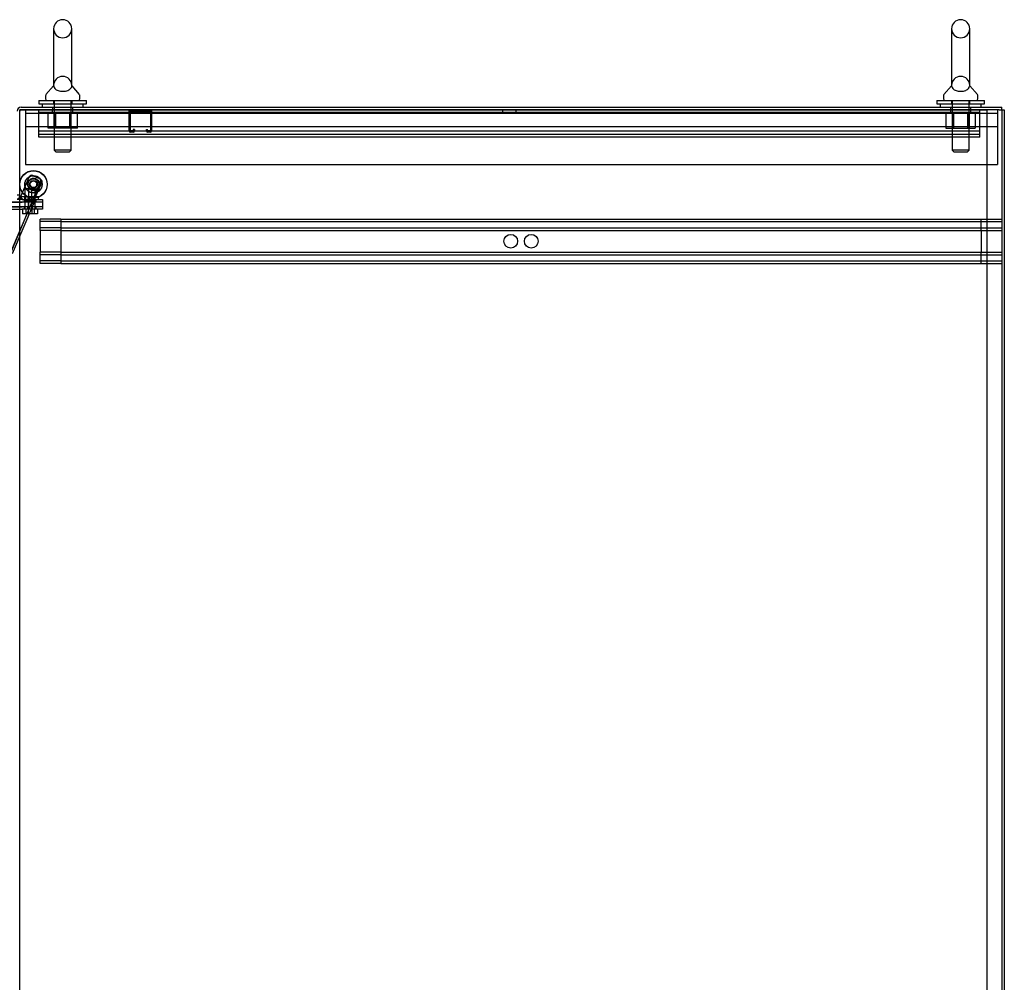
# Model space of a CAD drawing. Header units: inches. Extents: x 1 to 359, y -2 to 239.
# Tile 60 of 65: x 205 to 241, y 116 to 151. Entities that reach past the tile are written whole.
import ezdxf
from ezdxf.lldxf.tags import DXFTag

# ---------------------------------------------------------------- set-up
doc = ezdxf.new("R2010")
doc.units = ezdxf.units.IN
doc.header["$MEASUREMENT"] = 0
for name, color, linetype in [('COM53964-5', 7, 'Continuous'), ('COM56676-2', 7, 'Continuous'), ('COM70098', 7, 'Continuous'), ('COM70216', 7, 'Continuous'), ('COM70839-3', 7, 'Continuous'), ('COM71298-9', 7, 'Continuous'), ('COM71300-10', 7, 'Continuous'), ('COM71301-10', 7, 'Continuous'), ('Default', 7, 'Continuous'), ('GSK87756', 7, 'Continuous'), ('NTS18024', 7, 'Continuous'), ('NTS86070', 7, 'Continuous'), ('ROL87452', 7, 'Continuous'), ('RVT17786', 7, 'Continuous'), ('SCC180005', 7, 'Continuous'), ('SCS86414', 7, 'Continuous'), ('WAF25376', 7, 'Continuous'), ('WAF25377', 7, 'Continuous'), ('WAM254785', 7, 'Continuous')]:
    doc.layers.add(name, color=color, linetype=linetype)
tags = doc.linetypes.add('HIDDEN2', pattern=[0.1875, 0.125, -0.0625]).pattern_tags.tags
tags[6:7] = [DXFTag(74, 4), DXFTag(75, 0), DXFTag(340, '0'), DXFTag(46, 0.0), DXFTag(50, 0.0), DXFTag(44, 0.0), DXFTag(45, 0.0)]
tags[4:5] = [DXFTag(74, 4), DXFTag(75, 0), DXFTag(340, '0'), DXFTag(46, 0.0), DXFTag(50, 0.0), DXFTag(44, 0.0), DXFTag(45, 0.0)]

# ---------------------------------------------------------------- blocks, each defined once
blk = doc.blocks.new('SE4')
at = {"layer": 'COM53964-5', "color": 7, "linetype": 'HIDDEN2'}
for p, q in [((205.299, 147.321), (205.299, 147.459)), ((239.674, 147.364), (205.299, 147.364)), ((205.299, 146.597), (205.299, 147.321)), ((222.237, 147.459), (222.237, 147.364)), ((222.737, 147.364), (222.737, 147.459)), ((239.674, 147.321), (239.674, 147.459)), ((239.674, 146.597), (239.674, 147.321)), ((239.674, 146.68), (205.299, 146.68)), ((205.299, 146.459), (205.299, 146.597)), ((239.674, 146.554), (205.299, 146.554)), ((239.674, 146.459), (205.299, 146.459)), ((239.674, 146.459), (239.674, 146.597)), ((205.347, 143.33), (205.347, 143.468)), ((206.094, 143.468), (205.347, 143.468)), ((206.094, 143.373), (205.347, 143.373)), ((205.347, 143.192), (205.347, 143.33)), ((205.347, 143.054), (205.347, 143.192)), ((206.094, 143.468), (206.094, 143.33)), ((206.094, 143.468), (240.469, 143.468)), ((206.094, 143.373), (240.469, 143.373)), ((206.094, 143.33), (206.094, 141.981)), ((239.722, 143.33), (239.722, 143.468)), ((239.722, 143.192), (239.722, 143.33)), ((239.722, 143.054), (239.722, 143.192)), ((240.469, 143.461), (240.469, 143.33)), ((240.469, 143.33), (240.469, 141.981)), ((206.094, 143.149), (205.347, 143.149)), ((205.347, 143.054), (205.347, 142.257)), ((206.094, 143.054), (205.347, 143.054)), ((206.094, 143.149), (240.469, 143.149)), ((206.094, 143.054), (240.469, 143.054)), ((239.722, 143.054), (239.722, 142.257)), ((205.347, 142.119), (205.347, 142.257)), ((206.094, 142.257), (205.347, 142.257)), ((206.094, 142.162), (205.347, 142.162)), ((205.347, 141.981), (205.347, 142.119)), ((206.094, 142.257), (240.469, 142.257)), ((206.094, 142.162), (240.469, 142.162)), ((239.722, 142.119), (239.722, 142.257)), ((239.722, 141.981), (239.722, 142.119)), ((205.347, 141.843), (205.347, 141.981)), ((206.094, 141.938), (205.347, 141.938)), ((206.094, 141.843), (205.347, 141.843)), ((206.094, 141.981), (206.094, 141.843)), ((206.094, 141.938), (240.469, 141.938)), ((206.094, 141.843), (240.469, 141.843)), ((239.722, 141.843), (239.722, 141.981)), ((240.469, 141.981), (240.469, 141.85))]:
    blk.add_line(p, q, dxfattribs=at)
for centre in [(222.535, 142.656), (223.282, 142.656)]:
    blk.add_circle(centre, 0.25, dxfattribs=at)
at = {"layer": 'COM56676-2', "color": 7, "linetype": 'HIDDEN2'}
for p, q in [((204.814, 147.459), (204.814, 147.274)), ((204.814, 147.334), (240.314, 147.334)), ((204.814, 147.274), (204.814, 145.459)), ((205.783, 147.459), (205.783, 147.334)), ((206.533, 147.334), (206.533, 147.459)), ((238.595, 147.459), (238.595, 147.334)), ((239.345, 147.334), (239.345, 147.459)), ((240.314, 147.459), (240.314, 147.274)), ((240.314, 147.274), (240.314, 145.459)), ((240.314, 146.834), (204.814, 146.834)), ((204.814, 145.459), (240.314, 145.459))]:
    blk.add_line(p, q, dxfattribs=at)
at = {"layer": 'COM70098', "color": 7, "linetype": 'HIDDEN2'}
for p, q in [((203.537, 144.084), (204.686, 144.084)), ((203.537, 143.929), (204.686, 143.929)), ((204.686, 144.179), (205.436, 144.179)), ((205.436, 144.084), (204.686, 144.084)), ((204.686, 143.929), (205.436, 143.929)), ((204.756, 144.179), (204.756, 144.084)), ((204.756, 143.929), (204.756, 143.834)), ((204.881, 144.179), (204.881, 144.084)), ((204.881, 143.929), (204.881, 143.834)), ((205.069, 144.084), (205.069, 144.179)), ((205.069, 143.834), (205.069, 143.929)), ((205.194, 144.084), (205.194, 144.179)), ((205.194, 143.834), (205.194, 143.929)), ((205.436, 144.179), (205.436, 144.084)), ((205.436, 143.929), (205.436, 143.834)), ((203.537, 143.834), (204.686, 143.834)), ((205.436, 143.834), (204.686, 143.834))]:
    blk.add_line(p, q, dxfattribs=at)
at = {"layer": 'COM70216', "color": 7, "linetype": 'HIDDEN2'}
for p, q in [((208.599, 146.689), (208.599, 147.416)), ((208.639, 146.689), (208.639, 147.416)), ((208.642, 147.419), (209.369, 147.419)), ((209.372, 147.416), (209.372, 146.689)), ((209.412, 147.416), (209.412, 146.689)), ((208.744, 146.686), (208.642, 146.686)), ((208.744, 146.646), (208.642, 146.646)), ((208.747, 146.74), (208.747, 146.689)), ((208.787, 146.74), (208.747, 146.74)), ((208.787, 146.74), (208.787, 146.689)), ((209.224, 146.689), (209.224, 146.74)), ((209.224, 146.74), (209.264, 146.74)), ((209.264, 146.689), (209.264, 146.74)), ((209.369, 146.686), (209.267, 146.686)), ((209.369, 146.646), (209.267, 146.646))]:
    blk.add_line(p, q, dxfattribs=at)
for centre, radius, start, end in [((208.642, 147.416), 0.043, 90, 180), ((208.642, 147.416), 0.003, 90, 180), ((209.369, 147.416), 0.043, 0, 90), ((209.369, 147.416), 0.003, 0, 90), ((208.642, 146.689), 0.043, 180, 270), ((208.642, 146.689), 0.003, 180, 270), ((208.744, 146.689), 0.003, 270, 0), ((208.744, 146.689), 0.043, 270, 0), ((209.267, 146.689), 0.043, 180, 270), ((209.267, 146.689), 0.003, 180, 270), ((209.369, 146.689), 0.003, 270, 0), ((209.369, 146.689), 0.043, 270, 0)]:
    blk.add_arc(centre, radius, start, end, dxfattribs=at)
at = {"layer": 'COM70839-3', "color": 7, "linetype": 'HIDDEN2'}
for p, q in [((204.606, 144.209), (204.944, 145.004)), ((204.606, 144.209), (204.94, 144.997)), ((205.071, 145.05), (205.318, 144.945)), ((205.075, 145.057), (205.322, 144.953)), ((205.065, 144.143), (205.353, 144.822)), ((205.068, 144.151), (205.356, 144.829)), ((205.111, 144.124), (205.399, 144.802)), ((205.115, 144.131), (205.403, 144.809)), ((205.353, 144.822), (205.399, 144.802)), ((205.356, 144.829), (205.403, 144.809)), ((204.266, 142.232), (205.042, 144.062)), ((204.269, 142.24), (205.045, 144.069)), ((204.332, 142.204), (205.108, 144.033)), ((204.335, 142.212), (205.112, 144.041)), ((205.036, 144.047), (205.102, 144.019)), ((205.039, 144.054), (205.106, 144.026)), ((205.108, 144.033), (205.042, 144.062)), ((205.112, 144.041), (205.045, 144.069)), ((205.068, 144.151), (205.115, 144.131))]:
    blk.add_line(p, q, dxfattribs=at)
at = {"layer": 'COM70839-3', "color": 7, "linetype": 'Continuous'}
for p in [(204.593, 144.179), (204.594, 144.179)]:
    blk.add_line(p, (204.606, 144.209), dxfattribs=at)
at = {"layer": 'COM70839-3', "color": 7, "linetype": 'HIDDEN2'}
blk.add_circle((205.103, 144.74), 0.129, dxfattribs=at)
for centre, radius, start, end in [((205.032, 144.958), 0.1, 67.0066, 157.0066), ((205.036, 144.965), 0.1, 67, 157), ((205.283, 144.861), 0.1, 33.5987, 67), ((205.099, 144.733), 0.129, 154.5234, 0), ((205.099, 144.733), 0.129, 136.2724, 138.5784), ((205.099, 144.733), 0.129, 0, 3.2912), ((205.279, 144.853), 0.1, 33.6052, 67.0066), ((205.248, 144.877), 0.119, 332.2817, 15.3294), ((205.251, 144.884), 0.119, 332.2751, 15.3228)]:
    blk.add_arc(centre, radius, start, end, dxfattribs=at)
for points, knots in [([(205.366, 144.916), (205.367, 144.915), (205.367, 144.914), (205.368, 144.913), (205.369, 144.913), (205.369, 144.913), (205.369, 144.913), (205.371, 144.911), (205.372, 144.91), (205.375, 144.906), (205.378, 144.904), (205.384, 144.897), (205.388, 144.892), (205.398, 144.878), (205.402, 144.869), (205.408, 144.851), (205.409, 144.842), (205.408, 144.829), (205.408, 144.825), (205.406, 144.82), (205.406, 144.819), (205.406, 144.818), (205.406, 144.817), (205.405, 144.816), (205.405, 144.816), (205.404, 144.814), (205.404, 144.812), (205.403, 144.809)], [0, 0, 0, 0, 0.015625, 0.015625, 0.023438, 0.023438, 0.03125, 0.03125, 0.0625, 0.0625, 0.125, 0.125, 0.25, 0.25, 0.5, 0.5, 0.75, 0.75, 0.875, 0.875, 0.90625, 0.90625, 0.921875, 0.921875, 0.9375, 0.9375, 1, 1, 1, 1]), ([(205.042, 144.062), (205.042, 144.062), (205.042, 144.062), (205.043, 144.063), (205.043, 144.063), (205.043, 144.063), (205.043, 144.063), (205.043, 144.064), (205.043, 144.064), (205.044, 144.066), (205.044, 144.067), (205.045, 144.071), (205.046, 144.074), (205.048, 144.083), (205.049, 144.09), (205.054, 144.112), (205.058, 144.128), (205.065, 144.143)], [0, 0, 0, 0, 0.015625, 0.015625, 0.023438, 0.023438, 0.03125, 0.03125, 0.0625, 0.0625, 0.125, 0.125, 0.25, 0.25, 0.5, 0.5, 1, 1, 1, 1]), ([(205.045, 144.069), (205.046, 144.069), (205.046, 144.07), (205.046, 144.07), (205.046, 144.07), (205.046, 144.07), (205.046, 144.07), (205.046, 144.071), (205.046, 144.072), (205.047, 144.074), (205.047, 144.075), (205.049, 144.079), (205.049, 144.081), (205.051, 144.091), (205.053, 144.097), (205.057, 144.119), (205.062, 144.135), (205.068, 144.151)], [0, 0, 0, 0, 0.015625, 0.015625, 0.023438, 0.023438, 0.03125, 0.03125, 0.0625, 0.0625, 0.125, 0.125, 0.25, 0.25, 0.5, 0.5, 1, 1, 1, 1]), ([(205.108, 144.033), (205.109, 144.034), (205.109, 144.035), (205.109, 144.037), (205.11, 144.041), (205.11, 144.045), (205.109, 144.052), (205.108, 144.061), (205.106, 144.073), (205.105, 144.086), (205.105, 144.098), (205.106, 144.108), (205.108, 144.116), (205.11, 144.121), (205.111, 144.124)], [0, 0, 0, 0, 0.040175, 0.080102, 0.158226, 0.23381, 0.30692, 0.445198, 0.573002, 0.690655, 0.799398, 0.868041, 0.934412, 1, 1, 1, 1]), ([(205.112, 144.041), (205.112, 144.041), (205.112, 144.043), (205.113, 144.045), (205.113, 144.048), (205.113, 144.053), (205.112, 144.059), (205.111, 144.068), (205.109, 144.081), (205.108, 144.093), (205.108, 144.105), (205.11, 144.115), (205.112, 144.123), (205.114, 144.128), (205.115, 144.131)], [0, 0, 0, 0, 0.040175, 0.080102, 0.158226, 0.23381, 0.30692, 0.445198, 0.573002, 0.690655, 0.799398, 0.868041, 0.934412, 1, 1, 1, 1])]:
    blk.add_open_spline(points, degree=3, knots=knots, dxfattribs=at)
at = {"layer": 'COM71298-9', "color": 7, "linetype": 'Continuous'}
for p, q in [((204.647, 147.554), (240.469, 147.554)), ((240.469, 147.459), (240.469, 147.554)), ((204.504, 144.209), (204.599, 144.209))]:
    blk.add_line(p, q, dxfattribs=at)
at = {"layer": 'COM71298-9', "color": 7, "linetype": 'HIDDEN2'}
for p, q in [((205.793, 147.554), (205.793, 147.459)), ((206.543, 147.459), (206.543, 147.554)), ((238.595, 147.554), (238.595, 147.459)), ((239.345, 147.459), (239.345, 147.554)), ((204.599, 144.337), (204.504, 144.337))]:
    blk.add_line(p, q, dxfattribs=at)
at = {"layer": 'COM71298-9', "color": 7, "linetype": 'Continuous'}
blk.add_arc((204.647, 147.411), 0.143, 90, 180, dxfattribs=at)
at = {"layer": 'COM71298-9', "color": 7, "linetype": 'HIDDEN2'}
for centre, radius, start, end in [((204.647, 147.411), 0.048, 90, 180), ((204.456, 144.322), 0.143, 307.7949, 0)]:
    blk.add_arc(centre, radius, start, end, dxfattribs=at)
at = {"layer": 'COM71300-10', "color": 7, "linetype": 'HIDDEN2'}
for p, q in [((204.599, 147.462), (239.939, 147.462)), ((204.599, 147.459), (204.599, 147.462)), ((240.374, 147.462), (239.939, 147.462)), ((239.939, 147.462), (239.939, 147.459)), ((240.374, 147.462), (240.469, 147.462)), ((204.594, 144.182), (204.599, 144.182)), ((204.694, 144.212), (204.599, 144.212)), ((204.599, 144.182), (204.599, 144.179)), ((204.694, 144.182), (204.599, 144.182)), ((204.694, 144.209), (204.694, 144.212))]:
    blk.add_line(p, q, dxfattribs=at)
at = {"layer": 'COM71300-10', "color": 7, "linetype": 'Continuous'}
for p, q in [((240.469, 147.462), (240.564, 147.462)), ((240.564, 147.462), (240.564, 147.459))]:
    blk.add_line(p, q, dxfattribs=at)
at = {"layer": 'COM71301-10', "color": 7, "linetype": 'Continuous'}
for p, q in [((240.374, 147.459), (204.599, 147.459)), ((204.599, 144.209), (204.599, 147.459)), ((240.374, 147.459), (240.564, 147.459)), ((240.564, 147.459), (240.564, 75.589)), ((204.694, 144.179), (204.504, 144.179)), ((204.694, 144.209), (204.599, 144.209)), ((204.694, 144.209), (204.694, 144.179))]:
    blk.add_line(p, q, dxfattribs=at)
at = {"layer": 'COM71301-10', "color": 7, "linetype": 'HIDDEN2'}
for p, q in [((239.939, 75.589), (239.939, 147.459)), ((240.469, 147.459), (240.469, 143.461)), ((204.599, 82.869), (204.599, 144.179)), ((240.469, 141.85), (240.469, 114.331))]:
    blk.add_line(p, q, dxfattribs=at)
at = {"layer": 'GSK87756', "color": 7, "linetype": 'HIDDEN2'}
for p, q in [((203.537, 144.101), (204.686, 144.101)), ((203.537, 143.913), (204.686, 143.913)), ((204.686, 144.101), (205.436, 144.101)), ((205.436, 143.913), (204.686, 143.913)), ((204.787, 144.101), (204.787, 143.913)), ((204.912, 144.101), (204.912, 143.913)), ((205.037, 143.913), (205.037, 144.101)), ((205.162, 143.913), (205.162, 144.101)), ((205.436, 144.101), (205.436, 143.913))]:
    blk.add_line(p, q, dxfattribs=at)
at = {"layer": 'NTS18024', "color": 7, "linetype": 'HIDDEN2'}
for p, q in [((205.631, 146.789), (205.631, 147.334)), ((205.856, 146.789), (205.856, 147.334)), ((205.905, 146.789), (205.905, 147.334)), ((205.905, 147.334), (205.905, 146.789)), ((206.431, 146.789), (206.431, 147.334)), ((206.432, 146.789), (206.432, 147.334)), ((206.481, 146.789), (206.481, 147.334)), ((206.703, 146.789), (206.703, 147.334)), ((238.433, 147.334), (238.433, 146.789)), ((238.658, 147.334), (238.658, 146.789)), ((238.707, 147.334), (238.707, 146.789)), ((238.707, 147.334), (238.707, 146.789)), ((239.233, 147.334), (239.233, 146.789)), ((239.234, 146.789), (239.234, 147.334)), ((239.283, 147.334), (239.283, 146.789)), ((239.505, 147.334), (239.505, 146.789)), ((205.905, 146.789), (205.631, 146.789)), ((206.431, 146.789), (205.905, 146.789)), ((206.703, 146.789), (206.431, 146.789)), ((238.433, 146.789), (238.707, 146.789)), ((238.707, 146.789), (239.233, 146.789)), ((239.233, 146.789), (239.505, 146.789))]:
    blk.add_line(p, q, dxfattribs=at)
at = {"layer": 'NTS86070', "color": 7, "linetype": 'HIDDEN2'}
for p, q in [((205.162, 144.279), (204.662, 144.279)), ((204.662, 144.179), (204.662, 144.279)), ((204.787, 144.179), (204.787, 144.279)), ((204.787, 144.139), (204.787, 144.279)), ((204.812, 144.279), (204.812, 144.139)), ((204.912, 144.139), (204.912, 144.279)), ((204.937, 144.279), (204.937, 144.139)), ((205.013, 144.139), (205.013, 144.279)), ((205.037, 144.139), (205.037, 144.279)), ((205.138, 144.139), (205.138, 144.279)), ((205.287, 144.279), (205.16, 144.279)), ((205.162, 144.139), (205.162, 144.279)), ((205.162, 144.179), (205.162, 144.279)), ((205.287, 144.179), (205.287, 144.279)), ((204.766, 144.179), (204.766, 144.149)), ((205.049, 144.139), (204.776, 144.139)), ((204.891, 144.179), (204.891, 144.149)), ((205.049, 144.139), (205.174, 144.139)), ((205.059, 144.149), (205.059, 144.179)), ((205.184, 144.149), (205.184, 144.179))]:
    blk.add_line(p, q, dxfattribs=at)
for centre, start, end in [((204.776, 144.149), 180, 270), ((204.901, 144.149), 180, 270), ((205.049, 144.149), 270, 0), ((205.174, 144.149), 270, 0)]:
    blk.add_arc(centre, 0.01, start, end, dxfattribs=at)
at = {"layer": 'ROL87452', "color": 7, "linetype": 'HIDDEN2'}
for centre, radius in [((205.099, 144.733), 0.5), ((205.103, 144.74), 0.5), ((205.099, 144.733), 0.206), ((205.103, 144.74), 0.206)]:
    blk.add_circle(centre, radius, dxfattribs=at)
at = {"layer": 'RVT17786', "color": 7, "linetype": 'HIDDEN2'}
for centre, radius in [((205.103, 144.74), 0.217), ((205.099, 144.733), 0.125), ((205.103, 144.74), 0.125)]:
    blk.add_circle(centre, radius, dxfattribs=at)
for start, end in [(0, 136.7301), (174.5519, 332.2583), (341.6476, 0)]:
    blk.add_arc((205.099, 144.733), 0.217, start, end, dxfattribs=at)
at = {"layer": 'SCC180005', "color": 7, "linetype": 'HIDDEN2'}
for p, q in [((204.789, 144.584), (205.035, 144.584)), ((204.789, 144.584), (204.789, 143.834)), ((204.914, 144.584), (204.914, 143.834)), ((205.035, 143.834), (205.035, 144.584)), ((205.037, 144.584), (205.16, 144.584)), ((205.16, 143.834), (205.16, 144.584)), ((204.696, 143.834), (204.696, 143.66)), ((204.912, 143.66), (204.696, 143.66)), ((204.821, 143.834), (204.821, 143.66)), ((204.912, 143.834), (204.912, 143.66)), ((205.128, 143.66), (204.912, 143.66)), ((205.037, 143.834), (205.037, 143.66)), ((205.128, 143.834), (205.128, 143.66)), ((205.253, 143.66), (205.128, 143.66)), ((205.253, 143.834), (205.253, 143.66))]:
    blk.add_line(p, q, dxfattribs=at)
at = {"layer": 'SCS86414', "color": 7, "linetype": 'Continuous'}
for p, q in [((205.837, 150.419), (205.837, 148.348)), ((206.5, 148.348), (206.5, 150.419)), ((238.639, 150.419), (238.639, 148.348)), ((239.302, 148.348), (239.302, 150.419)), ((205.828, 148.338), (205.557, 148.012)), ((206.78, 148.012), (206.509, 148.339)), ((238.63, 148.338), (238.359, 148.012)), ((239.582, 148.012), (239.311, 148.339)), ((205.543, 147.973), (205.543, 147.854)), ((206.793, 147.854), (206.793, 147.973)), ((238.345, 147.973), (238.345, 147.854)), ((239.595, 147.854), (239.595, 147.973))]:
    blk.add_line(p, q, dxfattribs=at)
at = {"layer": 'SCS86414', "color": 7, "linetype": 'HIDDEN2'}
for p, q in [((205.856, 147.794), (205.856, 145.979)), ((206.48, 145.979), (206.48, 147.794)), ((238.658, 147.794), (238.658, 145.979)), ((239.282, 145.979), (239.282, 147.794)), ((206.48, 145.979), (205.856, 145.979)), ((205.856, 145.979), (205.916, 145.919)), ((205.916, 145.919), (206.42, 145.919)), ((206.42, 145.919), (206.48, 145.979)), ((239.282, 145.979), (238.658, 145.979)), ((238.658, 145.979), (238.718, 145.919)), ((238.718, 145.919), (239.222, 145.919)), ((239.222, 145.919), (239.282, 145.979))]:
    blk.add_line(p, q, dxfattribs=at)
at = {"layer": 'SCS86414', "color": 7, "linetype": 'Continuous'}
for centre, radius, start, end in [((206.168, 150.419), 0.331, 0, 180), ((238.97, 150.419), 0.331, 0, 180), ((205.603, 147.973), 0.06, 140.3214, 180), ((205.603, 147.854), 0.06, 180, 270), ((206.733, 147.854), 0.06, 270, 0), ((206.733, 147.973), 0.06, 0, 39.6786), ((238.405, 147.973), 0.06, 140.3214, 180), ((238.405, 147.854), 0.06, 180, 270), ((239.535, 147.854), 0.06, 270, 0), ((239.535, 147.973), 0.06, 0, 39.6786)]:
    blk.add_arc(centre, radius, start, end, dxfattribs=at)
at = {"layer": 'SCS86414', "color": 7, "linetype": 'HIDDEN2'}
for centre, radius, start, end in [((206.168, 150.419), 0.331, 180, 0), ((238.97, 150.419), 0.331, 180, 0), ((206.168, 148.348), 0.331, 0, 180), ((238.97, 148.348), 0.331, 0, 180), ((205.897, 148.357), 0.0592, 177.2647, 180.3625), ((238.699, 148.357), 0.0592, 177.2647, 180.3625)]:
    blk.add_arc(centre, radius, start, end, dxfattribs=at)
for points, knots in [([(205.837, 148.359), (205.837, 148.359), (205.837, 148.359), (205.837, 148.358), (205.837, 148.352), (205.837, 148.343)], [0.18462392, 0.18462392, 0.18462392, 0.18462392, 0.1875, 0.1875, 0.21999128, 0.21999128, 0.21999128, 0.21999128]), ([(206.499, 148.36), (206.499, 148.36), (206.499, 148.359), (206.5, 148.358), (206.5, 148.357), (206.5, 148.356)], [0, 0, 0, 0, 0.160931, 0.702471, 1, 1, 1, 1]), ([(239.301, 148.36), (239.301, 148.36), (239.301, 148.359), (239.302, 148.358), (239.302, 148.357), (239.302, 148.356)], [0, 0, 0, 0, 0.160931, 0.702471, 1, 1, 1, 1])]:
    blk.add_open_spline(points, degree=3, knots=knots, dxfattribs=at)
at = {"layer": 'SCS86414', "color": 7, "linetype": 'Continuous'}
for points, knots in [([(205.837, 148.343), (205.838, 148.334), (205.839, 148.323), (205.847, 148.286), (205.86, 148.258), (205.91, 148.205), (205.947, 148.181), (206.049, 148.145), (206.112, 148.135), (206.242, 148.136), (206.304, 148.149), (206.401, 148.187), (206.436, 148.212), (206.481, 148.265), (206.492, 148.294), (206.498, 148.326), (206.499, 148.334), (206.499, 148.341)], [0.2199913, 0.2199913, 0.2199913, 0.2199913, 0.25, 0.25, 0.3125, 0.3125, 0.375, 0.375, 0.4375, 0.4375, 0.5, 0.5, 0.5625, 0.5625, 0.625, 0.625, 0.6470009, 0.6470009, 0.6470009, 0.6470009]), ([(238.639, 148.343), (238.64, 148.334), (238.641, 148.323), (238.649, 148.286), (238.662, 148.258), (238.712, 148.205), (238.749, 148.181), (238.851, 148.145), (238.914, 148.135), (239.044, 148.136), (239.106, 148.149), (239.203, 148.187), (239.238, 148.212), (239.283, 148.265), (239.294, 148.294), (239.301, 148.328), (239.301, 148.337), (239.302, 148.344)], [0.2199913, 0.2199913, 0.2199913, 0.2199913, 0.25, 0.25, 0.3125, 0.3125, 0.375, 0.375, 0.4375, 0.4375, 0.5, 0.5, 0.5625, 0.5625, 0.625, 0.625, 0.6514654, 0.6514654, 0.6514654, 0.6514654])]:
    blk.add_open_spline(points, degree=3, knots=knots, dxfattribs=at)
at = {"layer": 'SCS86414', "color": 7, "linetype": 'HIDDEN2'}
for points in [[(206.499, 148.341), (206.5, 148.352), (206.5, 148.359), (206.499, 148.359)], [(238.639, 148.358), (238.639, 148.356), (238.639, 148.351), (238.639, 148.343)], [(239.302, 148.344), (239.302, 148.353), (239.302, 148.359), (239.301, 148.359)]]:
    blk.add_open_spline(points, degree=3, dxfattribs=at)
at = {"layer": 'WAF25376', "color": 7, "linetype": 'HIDDEN2'}
for centre, radius in [((205.099, 144.733), 0.315), ((205.103, 144.74), 0.315), ((205.099, 144.733), 0.14), ((205.103, 144.74), 0.14)]:
    blk.add_circle(centre, radius, dxfattribs=at)
at = {"layer": 'WAF25377', "color": 7, "linetype": 'Continuous'}
for p, q in [((205.293, 147.794), (207.043, 147.794)), ((205.293, 147.794), (205.293, 147.679)), ((205.293, 147.679), (207.043, 147.679)), ((207.043, 147.679), (207.043, 147.794)), ((238.095, 147.794), (239.845, 147.794)), ((238.095, 147.794), (238.095, 147.679)), ((238.095, 147.679), (239.845, 147.679)), ((239.845, 147.679), (239.845, 147.794))]:
    blk.add_line(p, q, dxfattribs=at)
at = {"layer": 'WAF25377', "color": 7, "linetype": 'HIDDEN2'}
for p, q in [((205.828, 147.794), (205.828, 147.679)), ((206.508, 147.679), (206.508, 147.794)), ((238.63, 147.794), (238.63, 147.679)), ((239.31, 147.679), (239.31, 147.794))]:
    blk.add_line(p, q, dxfattribs=at)
at = {"layer": 'WAM254785', "color": 7, "linetype": 'Continuous'}
for p, q in [((205.418, 147.679), (205.418, 147.554)), ((206.918, 147.554), (206.918, 147.679)), ((238.22, 147.679), (238.22, 147.554)), ((239.72, 147.554), (239.72, 147.679))]:
    blk.add_line(p, q, dxfattribs=at)
at = {"layer": 'WAM254785', "color": 7, "linetype": 'HIDDEN2'}
for p, q in [((205.856, 147.679), (205.856, 147.554)), ((206.481, 147.554), (206.481, 147.679)), ((238.658, 147.679), (238.658, 147.554)), ((239.283, 147.554), (239.283, 147.679))]:
    blk.add_line(p, q, dxfattribs=at)

msp = doc.modelspace()

# ---------------------------------------------------------------- block references
at = {"layer": 'Default'}
msp.add_blockref('SE4', (0, 0), dxfattribs=at)

doc.saveas('drawing.dxf')
